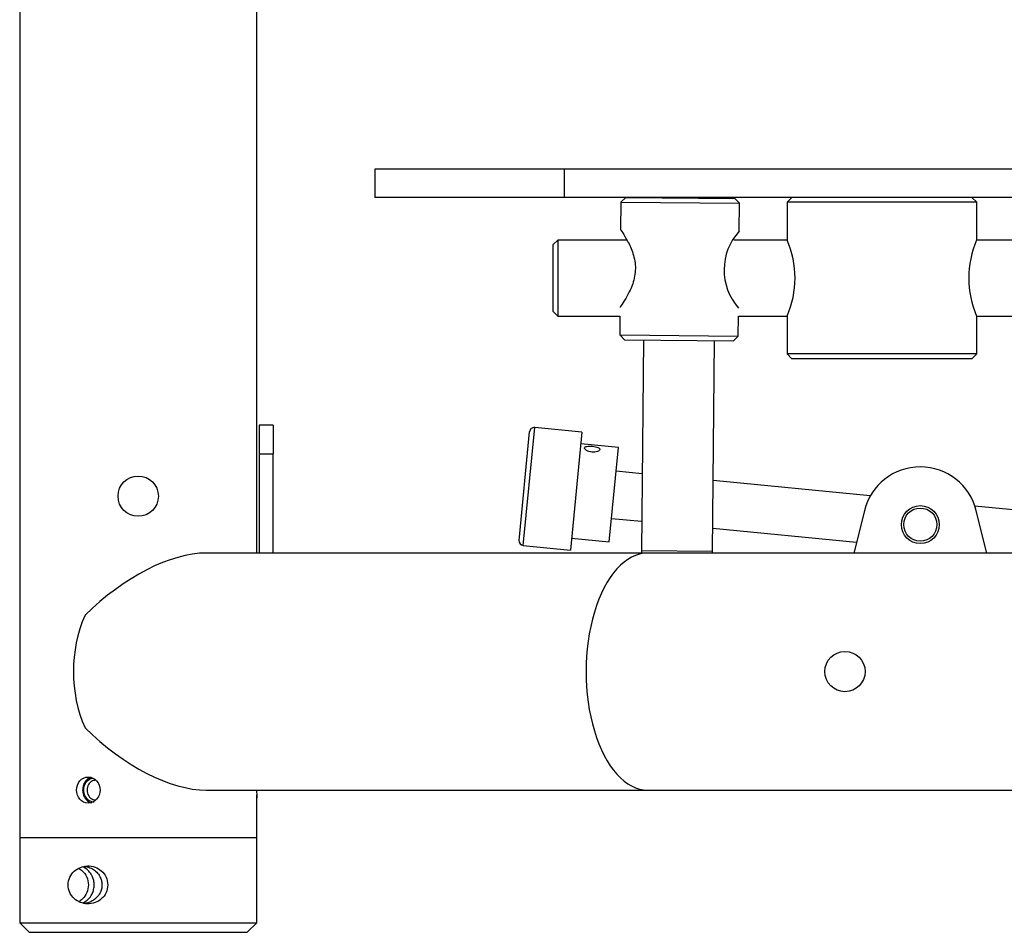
# Model space of a CAD drawing. Header units: millimetres. Extents: x 311 to 814, y 82 to 470.
# Tile 3 of 46: x 447 to 468, y 285 to 304. Entities that reach past the tile are written whole.
import ezdxf

# ---------------------------------------------------------------- set-up
doc = ezdxf.new("R2010")
doc.units = ezdxf.units.MM
for name, color, linetype in [('08670', 7, 'Continuous'), ('14237', 7, 'Continuous'), ('14240', 7, 'Continuous'), ('14555', 7, 'Continuous'), ('14801', 7, 'Continuous'), ('15445_(4)', 7, 'Continuous'), ('15466', 7, 'Continuous'), ('15475', 7, 'Continuous'), ('15687', 7, 'Continuous'), ('24440___MIDDLE_P', 7, 'Continuous'), ('BRACCIO_FRONTALE', 7, 'Continuous'), ('EX_15448', 7, 'Continuous'), ('Livello3', 7, 'Continuous'), ('TUBO_ANTERIORE_5', 7, 'Continuous')]:
    doc.layers.add(name, color=color, linetype=linetype)

# ---------------------------------------------------------------- blocks, each defined once
blk = doc.blocks.new('SE1')
at = {"layer": '08670', "color": 7, "linetype": 'Continuous'}
for p, q in [((61.827, 253.445), (62.069, 255.933)), ((63.064, 255.837), (62.069, 255.933)), ((61.737, 253.554), (61.959, 255.844)), ((63.064, 255.837), (62.822, 253.348)), ((63.836, 255.51), (63.04, 255.588)), ((63.642, 253.52), (63.836, 255.51)), ((61.827, 253.445), (62.822, 253.348)), ((62.846, 253.597), (63.642, 253.52))]:
    blk.add_line(p, q, dxfattribs=at)
for centre, start, end in [((62.059, 255.834), 84.4447, 174.4447), ((61.836, 253.545), 174.4447, 264.4447)]:
    blk.add_arc(centre, 0.1, start, end, dxfattribs=at)
blk.add_open_spline([(63.274, 255.413), (63.316, 255.409), (63.402, 255.42), (63.46, 255.473), (63.412, 255.517), (63.287, 255.541), (63.159, 255.542), (63.103, 255.508), (63.149, 255.445), (63.232, 255.417), (63.274, 255.413)], degree=3, knots=[0, 0, 0, 0, 0.124852, 0.25061, 0.374763, 0.49996, 0.624668, 0.749625, 0.87458, 1, 1, 1, 1], dxfattribs=at)
at = {"layer": '14237', "color": 7, "linetype": 'Continuous'}
for p, q in [((67.492, 260.786), (67.392, 260.686)), ((71.392, 260.686), (67.392, 260.686)), ((67.392, 260.686), (67.392, 259.889)), ((71.392, 260.686), (71.292, 260.786)), ((71.392, 259.889), (71.392, 260.686)), ((67.392, 258.284), (67.392, 257.486)), ((71.392, 257.486), (71.392, 258.284)), ((71.392, 257.486), (67.392, 257.486)), ((67.392, 257.486), (67.492, 257.386)), ((71.292, 257.386), (67.492, 257.386)), ((71.292, 257.386), (71.392, 257.486))]:
    blk.add_line(p, q, dxfattribs=at)
for centre, radius, start, end in [((65.562, 259.086), 1.998, 336.3199, 23.6798), ((73.217, 259.086), 1.994, 156.2647, 203.7353)]:
    blk.add_arc(centre, radius, start, end, dxfattribs=at)
at = {"layer": '14240', "color": 7, "linetype": 'Continuous'}
for radius in [0.4, 0.35]:
    blk.add_circle((70.203, 253.886), radius, dxfattribs=at)
at = {"layer": '14555', "color": 7, "linetype": 'Continuous'}
for p, q in [((63.887, 260.687), (63.881, 260.107)), ((63.988, 260.786), (63.887, 260.687)), ((63.887, 260.687), (66.387, 260.664)), ((63.988, 260.786), (66.288, 260.765)), ((66.387, 260.664), (66.288, 260.765)), ((66.381, 260.073), (66.387, 260.664)), ((63.864, 258.286), (63.861, 257.887)), ((66.361, 257.864), (66.365, 258.286)), ((63.861, 257.887), (66.361, 257.864)), ((63.861, 257.887), (63.96, 257.786)), ((63.96, 257.786), (66.26, 257.765)), ((64.36, 257.783), (64.318, 253.333)), ((66.26, 257.765), (66.361, 257.864)), ((65.818, 253.319), (65.86, 257.769)), ((65.818, 253.319), (64.318, 253.333))]:
    blk.add_line(p, q, dxfattribs=at)
for centre, radius, start, end in [((67.277, 259.256), 1.213, 137.595, 221.3392), ((65.068, 253.326), 0.75, 179.4671, 183.0282), ((65.068, 253.326), 0.75, 356.9718, 359.4671)]:
    blk.add_arc(centre, radius, start, end, dxfattribs=at)
blk.add_open_spline([(63.881, 260.107), (63.881, 260.107), (63.913, 260.06), (64.026, 259.878), (64.13, 259.657), (64.183, 259.449), (64.197, 259.285), (64.18, 259.121), (64.124, 258.914), (64.015, 258.695), (63.899, 258.515), (63.866, 258.468), (63.866, 258.467), (63.866, 258.467)], degree=3, knots=[0, 0, 0, 0, 0.062608, 0.1254105, 0.1880339, 0.2198954, 0.2498229, 0.279843, 0.3116437, 0.374311, 0.4370622, 0.4995441, 0.5000095, 0.5000095, 0.5000095, 0.5000095], dxfattribs=at)
at = {"layer": '14801', "color": 7, "linetype": 'Continuous'}
for p, q in [((62.553, 259.886), (62.453, 259.786)), ((62.553, 259.886), (62.553, 258.286)), ((64.015, 259.886), (62.553, 259.886)), ((67.393, 259.886), (66.267, 259.886)), ((78.643, 259.886), (71.391, 259.886)), ((62.453, 259.786), (62.453, 258.386)), ((62.453, 258.386), (62.553, 258.286)), ((62.553, 258.286), (63.864, 258.286)), ((66.365, 258.286), (67.393, 258.286)), ((71.391, 258.286), (78.643, 258.286))]:
    blk.add_line(p, q, dxfattribs=at)
at = {"layer": '15445_(4)', "color": 7, "linetype": 'Continuous'}
blk.add_line((56.203, 248.122), (56.203, 248.188), dxfattribs=at)
at = {"layer": '15466', "color": 7, "linetype": 'Continuous'}
for p, q in [((51.203, 247.286), (56.203, 247.286)), ((51.203, 247.286), (51.203, 245.486)), ((56.203, 245.486), (56.203, 247.286)), ((51.203, 245.486), (56.203, 245.486)), ((51.203, 245.486), (51.403, 245.286)), ((56.003, 245.286), (56.203, 245.486)), ((51.403, 245.286), (56.003, 245.286))]:
    blk.add_line(p, q, dxfattribs=at)
for points, knots in [([(52.712, 248.042), (52.654, 248.063), (52.605, 248.109), (52.551, 248.228), (52.546, 248.302), (52.583, 248.43), (52.624, 248.485), (52.699, 248.527), (52.721, 248.535), (52.745, 248.539)], [0, 0, 0, 0, 0.125, 0.125, 0.25, 0.25, 0.375, 0.375, 0.4232473, 0.4232473, 0.4232473, 0.4232473]), ([(52.805, 248.493), (52.803, 248.493), (52.773, 248.492), (52.732, 248.48), (52.67, 248.435), (52.632, 248.369), (52.618, 248.264), (52.648, 248.155), (52.713, 248.102), (52.748, 248.089)], [0.5504832, 0.5504832, 0.5504832, 0.5504832, 0.5557476, 0.6250552, 0.6587253, 0.7512192, 0.8005676, 0.9024051, 1, 1, 1, 1]), ([(53.061, 246.286), (53.061, 246.343), (53.036, 246.457), (52.934, 246.59), (52.791, 246.672), (52.633, 246.696), (52.479, 246.663), (52.349, 246.582), (52.25, 246.456), (52.223, 246.342), (52.223, 246.23), (52.25, 246.117), (52.348, 245.991), (52.479, 245.91), (52.632, 245.877), (52.791, 245.9), (52.934, 245.983), (53.036, 246.116), (53.061, 246.23), (53.061, 246.286)], [0, 0, 0, 0, 0.062271, 0.124799, 0.183126, 0.249672, 0.312175, 0.375215, 0.437928, 0.499997, 0.50007, 0.561923, 0.624703, 0.687376, 0.750082, 0.817003, 0.875208, 0.938016, 1, 1, 1, 1]), ([(52.449, 246.639), (52.475, 246.624), (52.542, 246.575), (52.627, 246.458), (52.663, 246.288), (52.628, 246.118), (52.544, 245.999), (52.476, 245.949), (52.449, 245.934)], [0.3379312, 0.3379312, 0.3379312, 0.3379312, 0.3746933, 0.437495, 0.4995148, 0.5618024, 0.6243773, 0.6624059, 0.6624059, 0.6624059, 0.6624059]), ([(52.533, 245.907), (52.554, 245.916), (52.602, 245.94), (52.677, 246.007), (52.734, 246.096), (52.766, 246.191), (52.777, 246.285), (52.767, 246.377), (52.736, 246.473), (52.678, 246.564), (52.601, 246.632), (52.554, 246.656), (52.532, 246.665), (52.532, 246.665)], [0.1248685, 0.1248685, 0.1248685, 0.1248685, 0.157877, 0.1875443, 0.2125453, 0.231187, 0.2500518, 0.2680334, 0.2857379, 0.3127242, 0.3422831, 0.3751707, 0.3754822, 0.3754822, 0.3754822, 0.3754822]), ([(52.568, 246.68), (52.589, 246.677), (52.641, 246.667), (52.731, 246.632), (52.825, 246.565), (52.892, 246.477), (52.931, 246.382), (52.943, 246.288), (52.932, 246.196), (52.895, 246.099), (52.826, 246.009), (52.731, 245.94), (52.641, 245.906), (52.589, 245.895), (52.568, 245.892)], [0.5970444, 0.5970444, 0.5970444, 0.5970444, 0.6248794, 0.6579274, 0.6875789, 0.7125659, 0.7311972, 0.7500512, 0.7680225, 0.7857172, 0.812688, 0.8422313, 0.8750986, 0.9030733, 0.9030733, 0.9030733, 0.9030733])]:
    blk.add_open_spline(points, degree=3, knots=knots, dxfattribs=at)
for points in [[(52.775, 248.031), (52.753, 248.031), (52.732, 248.035), (52.712, 248.042)], [(52.748, 248.089), (52.767, 248.083), (52.786, 248.08), (52.805, 248.08)]]:
    blk.add_open_spline(points, degree=3, dxfattribs=at)
at = {"layer": '15475', "color": 7, "linetype": 'Continuous'}
for p, q in [((69.022, 254.18), (68.8, 253.286)), ((71.606, 253.286), (71.384, 254.18))]:
    blk.add_line(p, q, dxfattribs=at)
blk.add_arc((70.203, 253.886), 1.217, 13.961, 166.039, dxfattribs=at)
at = {"layer": '15687', "color": 7, "linetype": 'Continuous'}
for p, q in [((64.334, 254.96), (63.788, 255.013)), ((69.147, 254.491), (65.832, 254.814)), ((76.627, 253.764), (71.356, 254.277)), ((63.691, 254.017), (64.324, 253.956)), ((65.823, 253.81), (68.857, 253.515))]:
    blk.add_line(p, q, dxfattribs=at)
at = {"layer": '24440___MIDDLE_P', "color": 7, "linetype": 'Continuous'}
for p, q in [((62.692, 261.386), (58.692, 261.386)), ((58.692, 261.386), (58.692, 260.786)), ((83.456, 261.386), (62.692, 261.386)), ((62.692, 261.386), (62.692, 260.786)), ((62.692, 260.786), (58.692, 260.786)), ((83.456, 260.786), (62.692, 260.786))]:
    blk.add_line(p, q, dxfattribs=at)
at = {"layer": 'BRACCIO_FRONTALE', "color": 7, "linetype": 'Continuous'}
for p, q in [((64.453, 253.286), (55.137, 253.286)), ((84.691, 253.286), (64.453, 253.286)), ((55.137, 248.286), (64.453, 248.286)), ((64.453, 248.286), (84.579, 248.286))]:
    blk.add_line(p, q, dxfattribs=at)
blk.add_circle((68.613, 250.786), 0.425, dxfattribs=at)
for centre, major_axis, ratio, start_param, end_param in [((53.703, 250.786), (-2.218, -2.218), 0.520567, 3.621558, 4.69742), ((64.453, 250.786), (0, 2.5), 0.520567, 0, 3.141593), ((54.384, 250.786), (0, 2.5), 0.819152, 1.075862, 2.06573), ((53.703, 250.786), (-2.218, 2.218), 0.520567, 1.585765, 2.661627)]:
    blk.add_ellipse(centre, major_axis=major_axis, ratio=ratio, start_param=start_param, end_param=end_param, dxfattribs=at)
at = {"layer": 'EX_15448', "color": 7, "linetype": 'Continuous'}
for p, q in [((56.253, 255.986), (56.253, 255.378)), ((56.553, 255.986), (56.253, 255.986)), ((56.553, 255.986), (56.553, 255.378)), ((56.253, 255.378), (56.253, 253.286)), ((56.253, 255.378), (56.553, 255.378)), ((56.553, 253.286), (56.553, 255.378))]:
    blk.add_line(p, q, dxfattribs=at)
at = {"layer": 'TUBO_ANTERIORE_5', "color": 7, "linetype": 'Continuous'}
for p, q in [((51.203, 289.786), (51.203, 247.286)), ((56.203, 253.286), (56.203, 283.786)), ((56.203, 247.286), (56.203, 248.122)), ((51.203, 247.286), (56.203, 247.286))]:
    blk.add_line(p, q, dxfattribs=at)
blk.add_circle((53.703, 254.486), 0.425, dxfattribs=at)
for points, knots in [([(52.902, 248.286), (52.902, 248.358), (52.845, 248.502), (52.645, 248.591), (52.455, 248.502), (52.378, 248.287), (52.454, 248.071), (52.645, 247.982), (52.845, 248.071), (52.902, 248.214), (52.902, 248.286)], [0, 0, 0, 0, 0.125016, 0.249917, 0.374937, 0.499944, 0.624855, 0.749859, 0.874882, 1, 1, 1, 1]), ([(52.716, 248.554), (52.703, 248.55), (52.66, 248.534), (52.596, 248.486), (52.544, 248.394), (52.525, 248.286), (52.544, 248.179), (52.596, 248.087), (52.66, 248.038), (52.703, 248.023), (52.716, 248.019)], [0.2875624, 0.2875624, 0.2875624, 0.2875624, 0.3123869, 0.3749424, 0.437485, 0.4999408, 0.5623599, 0.6248523, 0.6873857, 0.7125256, 0.7125256, 0.7125256, 0.7125256])]:
    blk.add_open_spline(points, degree=3, knots=knots, dxfattribs=at)
blk.add_open_spline([(56.202, 248.286), (56.202, 248.227), (56.203, 248.168), (56.203, 248.121)], degree=3, dxfattribs=at)

msp = doc.modelspace()

# ---------------------------------------------------------------- block references
at = {"layer": 'Livello3'}
msp.add_blockref('SE1', (396.1321, 39.8186), dxfattribs=at)

doc.saveas('drawing.dxf')
